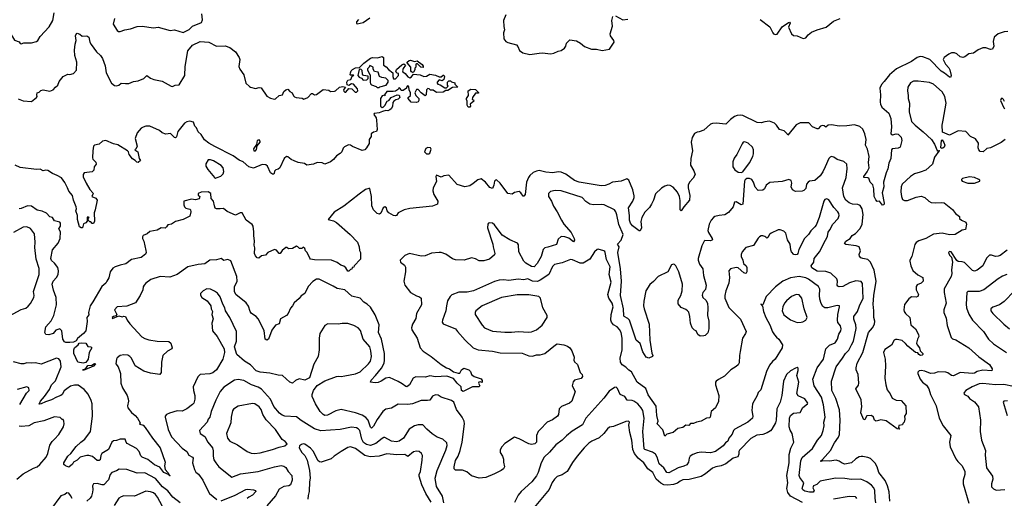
# Model space of a CAD drawing. Extents: x 1678431 to 1860718, y 384618 to 522882.
# Tile 109 of 256: x 1777940 to 1788279, y 429043 to 434073. Entities that reach past the tile are written whole.
import ezdxf

# ---------------------------------------------------------------- set-up
doc = ezdxf.new("R2010")
doc.units = 0

msp = doc.modelspace()

# ---------------------------------------------------------------- linework, layer by layer
at = {"layer": '0CON10XD'}
for points in [[(1777748, 434175), (1777813, 434035), (1777826, 433955), (1777887, 433857), (1777935, 433840), (1777945, 433822), (1777955, 433818), (1777985, 433830), (1778065, 433829), (1778115, 433844), (1778130, 433855), (1778156, 433895), (1778251, 433999), (1778287, 434065), (1778303, 434145)], [(1778936, 434086), (1778922, 434025), (1778965, 433958), (1778978, 433948), (1778995, 433948), (1779045, 433967), (1779105, 433976), (1779175, 434000), (1779225, 434006), (1779345, 433986), (1779395, 433994), (1779519, 433959), (1779565, 433966), (1779655, 433938), (1779720, 433970), (1779755, 434004), (1779849, 434045), (1779858, 434072), (1779854, 434135)], [(1781496, 434074), (1781475, 434050), (1781475, 434033), (1781485, 434030), (1781545, 434044), (1781615, 434093)], [(1783044, 434125), (1783019, 434065), (1783023, 434003), (1783032, 433965), (1783021, 433935), (1783025, 433870), (1783043, 433845), (1783065, 433834), (1783155, 433808), (1783171, 433791), (1783188, 433748), (1783224, 433724), (1783295, 433706), (1783395, 433721), (1783425, 433724), (1783517, 433713), (1783550, 433720), (1783595, 433742), (1783625, 433749), (1783660, 433775), (1783674, 433795), (1783680, 433825), (1783715, 433862), (1783785, 433849), (1783828, 433825), (1783870, 433790), (1783945, 433763), (1783995, 433762), (1784055, 433749), (1784135, 433762), (1784183, 433835), (1784180, 433855), (1784145, 433903), (1784139, 433925), (1784166, 434005), (1784158, 434065), (1784168, 434105)], [(1784195, 434112), (1784275, 434072), (1784325, 434077)], [(1785715, 434074), (1785818, 433998), (1785847, 433935), (1785855, 433923), (1785875, 433917), (1785895, 433922), (1785945, 433999), (1786012, 434045), (1786025, 434047), (1786030, 434035), (1786014, 433995), (1786045, 433923), (1786065, 433906), (1786105, 433903), (1786166, 433874), (1786195, 433884), (1786220, 433915), (1786255, 433943), (1786315, 433967), (1786407, 433993), (1786485, 434059), (1786555, 434087)], [(1777925, 433243), (1777975, 433221), (1778065, 433214), (1778117, 433255), (1778122, 433265), (1778121, 433285), (1778124, 433306), (1778145, 433310), (1778162, 433328), (1778185, 433337), (1778255, 433321), (1778292, 433335), (1778316, 433364), (1778341, 433385), (1778356, 433425), (1778398, 433475), (1778445, 433500), (1778465, 433497), (1778505, 433507), (1778535, 433542), (1778541, 433625), (1778518, 433695), (1778517, 433753), (1778522, 433815), (1778532, 433855), (1778525, 433902), (1778535, 433927), (1778545, 433933), (1778572, 433922), (1778595, 433900), (1778645, 433903), (1778665, 433888), (1778678, 433835), (1778691, 433811), (1778746, 433735), (1778789, 433695), (1778811, 433665), (1778838, 433588), (1778849, 433515), (1778905, 433405), (1778935, 433383), (1778955, 433378), (1778982, 433385), (1779005, 433406), (1779052, 433402), (1779085, 433403), (1779135, 433425), (1779185, 433432), (1779245, 433456), (1779275, 433488), (1779315, 433458), (1779350, 433445), (1779437, 433427), (1779530, 433375), (1779545, 433372), (1779574, 433386), (1779615, 433388), (1779674, 433485), (1779679, 433581), (1779705, 433745), (1779754, 433806), (1779835, 433842), (1779925, 433836), (1780005, 433794), (1780097, 433797), (1780145, 433780), (1780205, 433734), (1780246, 433676), (1780250, 433655), (1780242, 433582)], [(1788315, 433948), (1788276, 433946), (1788215, 433923), (1788172, 433888), (1788161, 433845), (1788168, 433795), (1788155, 433764), (1788135, 433761), (1788085, 433778), (1788055, 433778), (1788004, 433755), (1787955, 433722), (1787905, 433713), (1787865, 433683), (1787845, 433677), (1787815, 433684), (1787779, 433715), (1787755, 433723), (1787725, 433723), (1787695, 433710), (1787647, 433675), (1787638, 433655), (1787663, 433605), (1787697, 433567), (1787708, 433545), (1787722, 433485), (1787715, 433467), (1787705, 433469), (1787652, 433512), (1787615, 433532), (1787497, 433655), (1787425, 433683), (1787395, 433687), (1787365, 433675), (1787306, 433635), (1787146, 433555), (1787075, 433492), (1787016, 433425), (1786988, 433392), (1786973, 433355), (1786978, 433285), (1786974, 433206), (1786979, 433185), (1786994, 433154), (1787065, 433090), (1787089, 433035), (1787096, 432946), (1787086, 432875), (1787105, 432864), (1787145, 432874), (1787165, 432870), (1787195, 432838), (1787203, 432805), (1787186, 432734), (1787165, 432723), (1787100, 432715), (1787093, 432705), (1787089, 432615), (1787068, 432565), (1787057, 432505), (1787038, 432465), (1787010, 432365), (1787013, 432315), (1786996, 432255), (1787019, 432145), (1787015, 432128), (1787000, 432125), (1786968, 432165), (1786945, 432162), (1786929, 432179), (1786913, 432215), (1786909, 432295), (1786898, 432338), (1786872, 432365), (1786855, 432406), (1786845, 432412), (1786803, 432415), (1786803, 432425), (1786839, 432475), (1786859, 432515), (1786854, 432574), (1786860, 432635), (1786843, 432713), (1786823, 432755), (1786828, 432815), (1786814, 432875), (1786795, 432921), (1786761, 432951), (1786705, 432968), (1786625, 432956), (1786545, 432953), (1786465, 432969), (1786430, 432965), (1786405, 432944), (1786387, 432957), (1786365, 432962), (1786350, 432955), (1786325, 432927), (1786315, 432926), (1786265, 432946), (1786228, 432988), (1786135, 432989), (1786093, 432967), (1786005, 432860), (1785998, 432875), (1785966, 432906), (1785920, 432920), (1785888, 432965), (1785865, 432986), (1785815, 433005), (1785765, 433000), (1785725, 432990), (1785685, 432991), (1785535, 433066), (1785505, 433071), (1785475, 433067), (1785445, 433056), (1785405, 433025), (1785355, 432976), (1785255, 432987), (1785215, 432982), (1785195, 432974), (1785125, 432913), (1785075, 432893), (1785055, 432892), (1785025, 432878), (1785001, 432835), (1784991, 432785), (1785004, 432695), (1784987, 432615), (1784984, 432545), (1785019, 432485), (1785032, 432445), (1785013, 432407), (1784973, 432365), (1784961, 432335), (1784958, 432305), (1784978, 432225), (1784972, 432175), (1784913, 432107), (1784885, 432063), (1784874, 432075), (1784877, 432173), (1784869, 432215), (1784849, 432259), (1784803, 432313), (1784769, 432329), (1784745, 432333), (1784715, 432324), (1784678, 432302), (1784615, 432244), (1784594, 432175), (1784575, 432134), (1784552, 432098), (1784505, 432051), (1784474, 431995), (1784463, 431953), (1784469, 431885), (1784456, 431854), (1784445, 431854), (1784375, 431908), (1784353, 431935), (1784342, 431965), (1784345, 432015), (1784333, 432095), (1784377, 432165), (1784392, 432205), (1784393, 432223), (1784379, 432285), (1784337, 432387), (1784315, 432401), (1784255, 432376), (1784165, 432365), (1784126, 432344), (1784089, 432331), (1784045, 432327), (1783815, 432364), (1783764, 432384), (1783675, 432448), (1783625, 432471), (1783595, 432474), (1783538, 432462), (1783465, 432469), (1783395, 432487), (1783365, 432481), (1783333, 432467), (1783298, 432435), (1783284, 432415), (1783263, 432365), (1783247, 432235), (1783235, 432220), (1783225, 432220), (1783202, 432255), (1783185, 432267), (1783135, 432258), (1783112, 432238), (1783065, 432247), (1782986, 432355), (1782945, 432390), (1782935, 432388), (1782927, 432375), (1782920, 432335), (1782905, 432300), (1782875, 432310), (1782831, 432365), (1782785, 432400), (1782749, 432391), (1782702, 432352), (1782665, 432327), (1782615, 432317), (1782535, 432340), (1782445, 432438), (1782395, 432432), (1782365, 432418), (1782315, 432440), (1782311, 432425), (1782318, 432372), (1782283, 432305), (1782277, 432275), (1782287, 432235), (1782330, 432165), (1782326, 432134), (1782276, 432114), (1782035, 432089), (1781976, 432074), (1781915, 432043), (1781895, 432016), (1781885, 432012), (1781864, 432014), (1781815, 432042), (1781797, 432065), (1781792, 432095), (1781775, 432108), (1781758, 432095), (1781731, 432039), (1781719, 432031), (1781695, 432036), (1781655, 432074), (1781638, 432118), (1781635, 432215), (1781618, 432298), (1781605, 432300), (1781571, 432289), (1781505, 432238), (1781343, 432115), (1781241, 432049), (1781180, 431975), (1781235, 431961), (1781265, 431941), (1781411, 431815), (1781486, 431735), (1781506, 431685), (1781508, 431648), (1781519, 431625), (1781520, 431555), (1781452, 431488), (1781448, 431472), (1781432, 431468), (1781428, 431452), (1781412, 431448), (1781395, 431430), (1781385, 431432), (1781364, 431464), (1781343, 431483), (1781311, 431495), (1781272, 431522), (1781215, 431546), (1781035, 431549), (1780995, 431558), (1780985, 431566), (1780958, 431628), (1780941, 431645), (1780935, 431668), (1780915, 431682), (1780902, 431668), (1780878, 431668), (1780862, 431685), (1780845, 431692), (1780805, 431667), (1780764, 431664), (1780745, 431678), (1780735, 431678), (1780695, 431648), (1780675, 431617), (1780665, 431617), (1780635, 431650), (1780615, 431659), (1780547, 431625), (1780520, 431600), (1780479, 431591), (1780452, 431568), (1780435, 431569), (1780415, 431593), (1780407, 431615), (1780409, 431675), (1780402, 431705), (1780407, 431745), (1780397, 431805), (1780399, 431845), (1780392, 431902), (1780382, 431922), (1780318, 431968), (1780275, 432043), (1780255, 432044), (1780205, 432018), (1780117, 432057), (1780080, 432090), (1780045, 432084), (1780005, 432087), (1779994, 432094), (1779986, 432116), (1779976, 432165), (1779950, 432195), (1779946, 432245), (1779920, 432265), (1779845, 432259), (1779813, 432247), (1779815, 432230), (1779830, 432215), (1779825, 432190), (1779785, 432181), (1779745, 432186), (1779664, 432166), (1779663, 432127), (1779672, 432105), (1779685, 432094), (1779725, 432083), (1779734, 432074), (1779738, 432055), (1779725, 432007), (1779655, 431974), (1779575, 431951), (1779535, 431923), (1779495, 431917), (1779483, 431895), (1779468, 431882), (1779425, 431884), (1779385, 431860), (1779305, 431848), (1779277, 431823), (1779236, 431804), (1779229, 431791), (1779229, 431775), (1779244, 431745), (1779266, 431646), (1779269, 431625), (1779262, 431608), (1779215, 431573), (1779115, 431553), (1779055, 431506), (1778996, 431494), (1778943, 431477), (1778919, 431461), (1778890, 431425), (1778875, 431362), (1778856, 431325), (1778844, 431305), (1778802, 431268), (1778707, 431107)], [(1780242, 433582), (1780252, 433552), (1780294, 433495), (1780316, 433406), (1780352, 433372), (1780365, 433363), (1780415, 433350), (1780455, 433362), (1780475, 433358), (1780535, 433270), (1780575, 433248), (1780615, 433238), (1780625, 433240), (1780664, 433276), (1780700, 433285), (1780715, 433320), (1780734, 433336), (1780755, 433342), (1780775, 433320), (1780802, 433305), (1780814, 433274), (1780824, 433264), (1780844, 433254), (1780905, 433250), (1780925, 433238), (1780966, 433254), (1781005, 433298), (1781015, 433298), (1781034, 433284), (1781055, 433287), (1781125, 433341), (1781185, 433331), (1781205, 433319), (1781245, 433321), (1781256, 433324), (1781297, 433365), (1781332, 433372), (1781360, 433365), (1781340, 433335), (1781342, 433322), (1781355, 433310), (1781365, 433310), (1781395, 433350), (1781427, 433347), (1781462, 433312), (1781475, 433310), (1781490, 433325), (1781488, 433345), (1781446, 433396), (1781425, 433398), (1781395, 433380), (1781378, 433388), (1781376, 433415), (1781384, 433436), (1781416, 433444), (1781432, 433478), (1781450, 433485), (1781445, 433490), (1781415, 433490), (1781410, 433495), (1781413, 433515), (1781420, 433535), (1781435, 433551), (1781465, 433568), (1781508, 433572), (1781555, 433616), (1781625, 433668), (1781645, 433676), (1781698, 433672), (1781745, 433687), (1781760, 433675), (1781760, 433595), (1781789, 433579), (1781811, 433551), (1781858, 433515), (1781858, 433475), (1781865, 433450), (1781885, 433450), (1781918, 433485), (1781918, 433508), (1781905, 433510), (1781890, 433525), (1781895, 433550), (1781952, 433598), (1781975, 433608), (1781990, 433595), (1781965, 433560), (1781958, 433535), (1781964, 433524), (1781989, 433509), (1782015, 433472), (1782035, 433463), (1782055, 433472), (1782075, 433500), (1782145, 433492), (1782185, 433476), (1782210, 433480), (1782245, 433502), (1782305, 433491), (1782345, 433472), (1782367, 433473), (1782385, 433490), (1782395, 433490), (1782400, 433475), (1782392, 433445), (1782375, 433432), (1782345, 433440), (1782323, 433417), (1782322, 433405), (1782330, 433395), (1782355, 433388), (1782405, 433358), (1782422, 433358), (1782440, 433375), (1782432, 433385), (1782433, 433417), (1782445, 433430), (1782465, 433430), (1782475, 433420), (1782508, 433408), (1782510, 433395), (1782540, 433365), (1782485, 433360), (1782435, 433330), (1782415, 433330), (1782387, 433313), (1782315, 433308), (1782282, 433332), (1782254, 433334), (1782238, 433348), (1782225, 433350), (1782213, 433337), (1782207, 433283), (1782197, 433273), (1782154, 433304), (1782125, 433340), (1782105, 433340), (1782090, 433305), (1782100, 433275), (1782130, 433245), (1782132, 433225), (1782125, 433210), (1782106, 433204), (1782052, 433205), (1782018, 433245), (1782020, 433255), (1782042, 433275), (1782043, 433305), (1782030, 433335), (1782027, 433367), (1782015, 433380), (1782000, 433365), (1782000, 433355), (1781965, 433328), (1781945, 433330), (1781940, 433345), (1781925, 433360), (1781918, 433342), (1781887, 433323), (1781863, 433317), (1781795, 433317), (1781770, 433285), (1781778, 433272), (1781770, 433280), (1781745, 433272), (1781728, 433245), (1781730, 433165), (1781745, 433150), (1781758, 433152), (1781775, 433170), (1781800, 433215), (1781816, 433224), (1781840, 433255), (1781905, 433282), (1781925, 433280), (1781932, 433255), (1781915, 433238), (1781889, 433231), (1781868, 433215), (1781858, 433202), (1781855, 433162), (1781839, 433135), (1781825, 433124), (1781805, 433114), (1781785, 433117), (1781751, 433109), (1781715, 433093), (1781662, 433088), (1781660, 433075), (1781682, 433042), (1781688, 433018), (1781695, 432920), (1781685, 432898), (1781655, 432892), (1781630, 432875), (1781632, 432845), (1781610, 432815), (1781609, 432771), (1781581, 432725), (1781565, 432706), (1781535, 432700), (1781435, 432740), (1781414, 432754), (1781391, 432759), (1781352, 432738), (1781336, 432724), (1781321, 432685), (1781305, 432666), (1781268, 432642), (1781236, 432605), (1781205, 432581), (1781145, 432554), (1781115, 432570), (1781065, 432572), (1781024, 432556), (1780955, 432544), (1780930, 432560), (1780865, 432574), (1780821, 432591), (1780791, 432605), (1780755, 432633), (1780740, 432635), (1780717, 432615), (1780670, 432515), (1780655, 432502), (1780630, 432495), (1780615, 432480), (1780612, 432455), (1780605, 432448), (1780595, 432448), (1780575, 432463), (1780542, 432535), (1780525, 432548), (1780485, 432550), (1780395, 432514), (1780345, 432527), (1780288, 432578), (1780245, 432597), (1780182, 432642), (1779989, 432741), (1779926, 432775), (1779882, 432812), (1779844, 432865), (1779814, 432894), (1779796, 432936), (1779780, 432955), (1779766, 432995), (1779725, 433006), (1779695, 433001), (1779670, 432985), (1779602, 432898), (1779587, 432843), (1779575, 432831), (1779564, 432834), (1779525, 432876), (1779475, 432870), (1779435, 432883), (1779408, 432908), (1779308, 432955), (1779265, 432953), (1779235, 432945), (1779215, 432933), (1779173, 432885), (1779151, 432825), (1779174, 432745), (1779159, 432711), (1779150, 432705), (1779179, 432685), (1779193, 432615), (1779208, 432595), (1779185, 432572), (1779170, 432575), (1779152, 432595), (1779125, 432610), (1779091, 432655), (1779082, 432685), (1779072, 432695), (1778969, 432759), (1778925, 432768), (1778845, 432803), (1778810, 432795), (1778774, 432766), (1778724, 432756), (1778716, 432744), (1778707, 432695), (1778703, 432623), (1778708, 432608), (1778740, 432575), (1778744, 432555), (1778722, 432525), (1778717, 432493), (1778700, 432475), (1778618, 432462), (1778608, 432445), (1778608, 432422), (1778638, 432355), (1778675, 432289), (1778708, 432255), (1778711, 432245), (1778698, 432215), (1778738, 432198), (1778752, 432175), (1778734, 432076), (1778721, 432045), (1778726, 431955), (1778715, 431930), (1778702, 431932), (1778688, 431948), (1778675, 431950), (1778662, 431962), (1778660, 431985), (1778670, 431995), (1778655, 432000), (1778650, 431995), (1778650, 431955), (1778635, 431940), (1778611, 431929), (1778598, 431885), (1778584, 431884), (1778568, 431895), (1778546, 431975), (1778546, 432015), (1778528, 432065), (1778536, 432085), (1778534, 432105), (1778504, 432175), (1778493, 432225), (1778455, 432271), (1778442, 432305), (1778415, 432361), (1778380, 432410), (1778335, 432436), (1778284, 432455), (1778235, 432488), (1778215, 432492), (1778185, 432484), (1778155, 432503), (1778115, 432500), (1777945, 432521), (1777893, 432543)], [(1782065, 433518), (1782054, 433524), (1782048, 433535), (1782048, 433575), (1782008, 433618), (1782008, 433625), (1782030, 433645), (1782045, 433646), (1782085, 433632), (1782115, 433642), (1782165, 433602), (1782177, 433585), (1782175, 433570), (1782153, 433573), (1782118, 433608), (1782105, 433610), (1782100, 433605), (1782100, 433575), (1782088, 433562), (1782088, 433545), (1782075, 433520), (1782065, 433518)], [(1781548, 433438), (1781585, 433442), (1781600, 433455), (1781598, 433478), (1781550, 433485), (1781541, 433501), (1781535, 433540), (1781522, 433552), (1781505, 433550), (1781490, 433485), (1781505, 433470), (1781529, 433459), (1781548, 433438)], [(1781715, 433360), (1781723, 433367), (1781788, 433385), (1781808, 433415), (1781808, 433435), (1781785, 433458), (1781744, 433464), (1781717, 433477), (1781703, 433523), (1781665, 433530), (1781653, 433553), (1781650, 433575), (1781615, 433590), (1781610, 433575), (1781593, 433557), (1781592, 433545), (1781612, 433502), (1781620, 433495), (1781620, 433415), (1781625, 433400), (1781635, 433388), (1781682, 433372), (1781695, 433360), (1781715, 433360)], [(1788289, 432815), (1788247, 432783), (1788135, 432725), (1788095, 432720), (1788057, 432683), (1788025, 432688), (1788011, 432705), (1788003, 432725), (1788009, 432775), (1787975, 432821), (1787925, 432846), (1787875, 432898), (1787795, 432906), (1787705, 432860), (1787631, 432891), (1787626, 432965), (1787637, 433017), (1787668, 433195), (1787653, 433265), (1787626, 433316), (1787535, 433395), (1787495, 433413), (1787375, 433428), (1787325, 433426), (1787295, 433410), (1787266, 433365), (1787263, 433325), (1787271, 433275), (1787270, 433245), (1787283, 433195), (1787279, 433105), (1787305, 433003), (1787343, 432963), (1787428, 432895), (1787513, 432815), (1787547, 432765), (1787575, 432700), (1787585, 432690), (1787593, 432697), (1787600, 432695), (1787590, 432690), (1787545, 432627), (1787526, 432554), (1787455, 432492), (1787395, 432471), (1787335, 432452), (1787295, 432426), (1787206, 432344), (1787195, 432315), (1787194, 432265), (1787198, 432215), (1787210, 432185), (1787232, 432172), (1787262, 432172), (1787355, 432207), (1787405, 432217), (1787445, 432206), (1787486, 432166), (1787512, 432152), (1787555, 432147), (1787615, 432153), (1787647, 432147), (1787735, 432079), (1787766, 432035), (1787808, 432005), (1787810, 431985), (1787830, 431965), (1787875, 431947), (1787882, 431925), (1787873, 431867), (1787835, 431861), (1787762, 431815), (1787705, 431812), (1787625, 431829), (1787535, 431820), (1787455, 431774), (1787380, 431750), (1787355, 431732), (1787339, 431711), (1787308, 431585), (1787286, 431545), (1787286, 431535), (1787298, 431485), (1787318, 431438), (1787371, 431391), (1787422, 431365), (1787426, 431326), (1787405, 431306), (1787364, 431286), (1787355, 431268), (1787354, 431235), (1787378, 431185), (1787370, 431165), (1787352, 431158), (1787305, 431159), (1787275, 431139), (1787230, 431080), (1787223, 431025), (1787228, 431005), (1787241, 430985), (1787286, 430945), (1787298, 430865), (1787345, 430826), (1787377, 430765), (1787381, 430745), (1787366, 430715), (1787358, 430675), (1787364, 430655), (1787387, 430625), (1787394, 430594), (1787422, 430565), (1787423, 430555), (1787415, 430547), (1787400, 430545), (1787380, 430555), (1787371, 430571), (1787345, 430577), (1787265, 430644), (1787242, 430672), (1787205, 430702), (1787155, 430714), (1787135, 430713), (1787124, 430705), (1787095, 430652), (1787025, 430609), (1787012, 430575), (1787027, 430505), (1787032, 430435), (1787026, 430306), (1787034, 430235), (1787050, 430185), (1787080, 430140), (1787100, 430095), (1787145, 430076), (1787195, 430070), (1787246, 430016), (1787249, 429935), (1787230, 429905), (1787233, 429875), (1787228, 429845), (1787212, 429828), (1787210, 429815), (1787172, 429808), (1787168, 429788), (1787180, 429775), (1787175, 429770), (1787155, 429773), (1787037, 429857), (1786981, 429869), (1786935, 429854), (1786926, 429856), (1786916, 429866), (1786906, 429896), (1786883, 429913), (1786835, 429910), (1786815, 429870), (1786805, 429868), (1786771, 429941), (1786775, 429968), (1786782, 430005), (1786777, 430077), (1786720, 430195), (1786747, 430233), (1786752, 430255), (1786744, 430345), (1786724, 430394), (1786723, 430415), (1786735, 430465), (1786795, 430575), (1786853, 430785), (1786896, 430834), (1786915, 430875), (1786918, 430905), (1786909, 430945), (1786910, 431015), (1786903, 431085), (1786910, 431175), (1786934, 431325), (1786911, 431441), (1786875, 431525), (1786845, 431554), (1786795, 431565), (1786771, 431571), (1786757, 431587), (1786756, 431605), (1786768, 431645), (1786756, 431686), (1786725, 431698), (1786615, 431709), (1786601, 431721), (1786615, 431747), (1786661, 431775), (1786681, 431805), (1786717, 431825), (1786765, 431877), (1786785, 431925), (1786796, 432026), (1786787, 432085), (1786765, 432120), (1786741, 432131), (1786685, 432135), (1786649, 432149), (1786615, 432176), (1786595, 432215), (1786579, 432305), (1786618, 432415), (1786630, 432505), (1786626, 432556), (1786595, 432584), (1786525, 432604), (1786490, 432630), (1786465, 432634), (1786451, 432629), (1786438, 432615), (1786398, 432525), (1786375, 432475), (1786345, 432431), (1786288, 432382), (1786235, 432376), (1786220, 432365), (1786202, 432345), (1786195, 432300), (1786175, 432279), (1786155, 432272), (1786085, 432269), (1786056, 432285), (1786042, 432318), (1786047, 432355), (1786042, 432382), (1786015, 432392), (1785945, 432372), (1785818, 432362), (1785777, 432335), (1785760, 432295), (1785745, 432280), (1785695, 432278), (1785662, 432312), (1785644, 432364), (1785627, 432395), (1785605, 432404), (1785575, 432404), (1785559, 432391), (1785552, 432375), (1785533, 432135), (1785515, 432129), (1785465, 432159), (1785445, 432157), (1785431, 432105), (1785384, 432046), (1785345, 432022), (1785285, 432017), (1785240, 432005), (1785224, 431995), (1785200, 431965), (1785179, 431925), (1785166, 431856), (1785172, 431835), (1785213, 431775), (1785215, 431760), (1785195, 431750), (1785135, 431751), (1785127, 431745), (1785104, 431696), (1785063, 431565), (1785064, 431545), (1785080, 431505), (1785112, 431455), (1785119, 431385), (1785148, 431285), (1785141, 431239), (1785114, 431205), (1785108, 431178), (1785115, 431152), (1785145, 431127), (1785162, 431095), (1785167, 431045), (1785162, 430965), (1785178, 430905), (1785176, 430826), (1785166, 430784), (1785138, 430755), (1785125, 430750), (1785085, 430749), (1785061, 430765), (1785042, 430802), (1785025, 430809), (1785000, 430835), (1784984, 430885), (1784978, 430955), (1784965, 430998), (1784954, 431015), (1784934, 431026), (1784885, 431050), (1784853, 431087), (1784856, 431125), (1784884, 431176), (1784898, 431225), (1784899, 431295), (1784862, 431425), (1784830, 431485), (1784815, 431500), (1784805, 431504), (1784785, 431496), (1784745, 431424), (1784645, 431376), (1784595, 431321), (1784558, 431292), (1784516, 431225), (1784494, 431116), (1784492, 431065), (1784496, 431034), (1784549, 430875), (1784557, 430705), (1784578, 430568), (1784589, 430545), (1784585, 430534), (1784545, 430517), (1784517, 430527), (1784483, 430583), (1784455, 430669), (1784414, 430704), (1784342, 430915), (1784325, 430934), (1784288, 430955), (1784285, 430962), (1784280, 431035), (1784248, 431175), (1784259, 431325), (1784248, 431455), (1784220, 431625), (1784234, 431685), (1784218, 431715), (1784257, 431755), (1784276, 431815), (1784230, 431920), (1784212, 432022), (1784199, 432055), (1784185, 432075), (1784076, 432126), (1784045, 432131), (1783965, 432129), (1783926, 432136), (1783885, 432163), (1783845, 432205), (1783625, 432274), (1783561, 432279), (1783513, 432267), (1783491, 432245), (1783493, 432215), (1783525, 432165), (1783546, 432115), (1783583, 432055), (1783628, 431965), (1783654, 431924), (1783731, 431835), (1783763, 431775), (1783766, 431755), (1783755, 431739), (1783706, 431776), (1783665, 431790), (1783625, 431796), (1783595, 431766), (1783575, 431710), (1783484, 431684)], [(1782665, 433152), (1782650, 433155), (1782640, 433175), (1782640, 433215), (1782630, 433235), (1782630, 433245), (1782652, 433275), (1782648, 433325), (1782678, 433342), (1782725, 433340), (1782760, 433305), (1782755, 433300), (1782725, 433300), (1782693, 433257), (1782690, 433235), (1782705, 433230), (1782710, 433215), (1782670, 433185), (1782672, 433165), (1782665, 433152)], [(1788282, 433212), (1788270, 433235), (1788255, 433247), (1788247, 433243), (1788240, 433225), (1788275, 433148), (1788285, 433137)], [(1780415, 432694), (1780425, 432710), (1780432, 432748), (1780466, 432785), (1780465, 432798), (1780455, 432810), (1780435, 432802), (1780427, 432763), (1780394, 432716), (1780398, 432695), (1780415, 432694)], [(1785515, 432467), (1785535, 432473), (1785605, 432569), (1785640, 432635), (1785645, 432665), (1785644, 432704), (1785634, 432735), (1785591, 432775), (1785555, 432789), (1785538, 432785), (1785525, 432767), (1785472, 432655), (1785443, 432617), (1785430, 432580), (1785430, 432525), (1785451, 432495), (1785485, 432472), (1785515, 432467)], [(1787625, 432718), (1787612, 432725), (1787618, 432802), (1787625, 432810), (1787645, 432782), (1787653, 432755), (1787647, 432735), (1787635, 432722), (1787625, 432718)], [(1782235, 432662), (1782245, 432670), (1782262, 432712), (1782255, 432728), (1782225, 432730), (1782205, 432720), (1782192, 432685), (1782213, 432663), (1782235, 432662)], [(1779995, 432408), (1780015, 432413), (1780052, 432428), (1780075, 432453), (1780083, 432477), (1780077, 432517), (1780055, 432541), (1779975, 432591), (1779945, 432602), (1779920, 432600), (1779893, 432557), (1779896, 432535), (1779915, 432500), (1779984, 432414), (1779995, 432408)], [(1787965, 432354), (1788022, 432375), (1788022, 432385), (1788012, 432395), (1787965, 432414), (1787915, 432421), (1787840, 432405), (1787828, 432395), (1787828, 432385), (1787836, 432376), (1787895, 432356), (1787965, 432354)], [(1787078, 429015), (1787071, 429111), (1787053, 429175), (1787029, 429229), (1786960, 429315), (1786944, 429374), (1786923, 429413), (1786875, 429462), (1786845, 429474), (1786795, 429484), (1786775, 429482), (1786755, 429479), (1786721, 429459), (1786675, 429416), (1786605, 429403), (1786575, 429413), (1786545, 429435), (1786515, 429443), (1786445, 429435), (1786371, 429439), (1786355, 429430), (1786348, 429435), (1786370, 429450), (1786454, 429545), (1786495, 429625), (1786539, 429685), (1786550, 429715), (1786555, 429865), (1786547, 429975), (1786511, 430091), (1786468, 430175), (1786466, 430275), (1786514, 430426), (1786581, 430515), (1786611, 430565), (1786645, 430601), (1786673, 430657), (1786694, 430696), (1786722, 430828), (1786719, 430865), (1786699, 430925), (1786700, 430955), (1786738, 431005), (1786757, 431065), (1786796, 431145), (1786791, 431301), (1786775, 431323), (1786721, 431329), (1786655, 431309), (1786585, 431270), (1786545, 431266), (1786532, 431272), (1786525, 431283), (1786529, 431325), (1786521, 431351), (1786458, 431408), (1786406, 431426), (1786315, 431432), (1786258, 431465), (1786252, 431485), (1786278, 431525), (1786284, 431565), (1786337, 431635), (1786403, 431757), (1786424, 431795), (1786429, 431841), (1786448, 431865), (1786477, 431923), (1786536, 431985), (1786544, 432016), (1786542, 432035), (1786532, 432055), (1786489, 432099), (1786435, 432181), (1786415, 432192), (1786395, 432182), (1786384, 432165), (1786336, 431995), (1786304, 431915), (1786291, 431895), (1786246, 431855), (1786222, 431815), (1786182, 431775), (1786123, 431657), (1786112, 431615), (1786105, 431606), (1786085, 431601), (1786068, 431605), (1786044, 431634), (1786036, 431655), (1786031, 431715), (1786001, 431761), (1785985, 431831), (1785965, 431850), (1785925, 431866), (1785905, 431866), (1785831, 431829), (1785814, 431815), (1785795, 431784), (1785785, 431778), (1785776, 431786), (1785765, 431796), (1785745, 431801), (1785725, 431800), (1785709, 431791), (1785694, 431776), (1785645, 431701), (1785565, 431679), (1785527, 431633), (1785516, 431605), (1785516, 431585), (1785535, 431547), (1785542, 431512), (1785568, 431485), (1785575, 431468), (1785577, 431425), (1785570, 431410), (1785565, 431406), (1785545, 431412), (1785485, 431464), (1785465, 431469), (1785405, 431454), (1785386, 431435), (1785392, 431365), (1785388, 431305), (1785355, 431225), (1785343, 431175), (1785343, 431145), (1785388, 431048), (1785508, 430925), (1785569, 430795), (1785563, 430775), (1785531, 430725), (1785505, 430585), (1785497, 430545), (1785494, 430466), (1785485, 430446), (1785465, 430428), (1785406, 430394), (1785342, 430328), (1785278, 430292), (1785252, 430275), (1785246, 430264), (1785246, 430235), (1785280, 430125), (1785279, 430061), (1785247, 429995), (1785200, 429955), (1785189, 429895), (1785182, 429888), (1785153, 429887), (1785095, 429854), (1785046, 429844), (1785015, 429830), (1784985, 429828), (1784965, 429810), (1784935, 429813), (1784904, 429786), (1784852, 429778), (1784802, 429735), (1784735, 429718), (1784715, 429698), (1784695, 429764), (1784633, 429825), (1784644, 429855), (1784631, 429915), (1784622, 430012), (1784541, 430131), (1784515, 430198), (1784425, 430265), (1784365, 430374), (1784335, 430389), (1784305, 430420), (1784265, 430445), (1784249, 430475), (1784246, 430515), (1784266, 430605), (1784267, 430727), (1784255, 430785), (1784238, 430818), (1784215, 430844), (1784175, 430867), (1784155, 430893), (1784147, 430915), (1784150, 430975), (1784172, 431055), (1784162, 431095), (1784128, 431145), (1784116, 431185), (1784151, 431315), (1784131, 431395), (1784139, 431475), (1784103, 431553), (1784088, 431625), (1784085, 431638), (1784075, 431645), (1784015, 431660), (1784003, 431657), (1783975, 431634), (1783925, 431557), (1783856, 431514), (1783825, 431514), (1783745, 431549), (1783725, 431552), (1783635, 431518), (1783555, 431499), (1783535, 431478), (1783496, 431395), (1783406, 431335), (1783377, 431323), (1783325, 431325), (1783275, 431349), (1783235, 431339), (1783175, 431345), (1783075, 431333), (1783022, 431338), (1782975, 431335), (1782927, 431323), (1782705, 431222), (1782640, 431210), (1782550, 431210), (1782479, 431181), (1782459, 431165), (1782433, 431117), (1782420, 431065), (1782416, 431015), (1782378, 430915), (1782376, 430895), (1782386, 430876), (1782515, 430826), (1782536, 430796), (1782619, 430705), (1782701, 430625), (1782755, 430605), (1782905, 430589), (1782985, 430571), (1783215, 430569), (1783285, 430541), (1783325, 430538), (1783365, 430551), (1783405, 430551), (1783455, 430564), (1783565, 430656), (1783584, 430666), (1783655, 430656), (1783692, 430642), (1783715, 430624), (1783736, 430595), (1783762, 430525), (1783758, 430495), (1783767, 430477), (1783798, 430448), (1783824, 430365), (1783845, 430343), (1783851, 430325), (1783836, 430304), (1783765, 430286), (1783752, 430268), (1783741, 430225), (1783773, 430165), (1783738, 430065), (1783713, 430045), (1783630, 430010), (1783606, 429984), (1783598, 429925), (1783588, 429905), (1783535, 429869), (1783478, 429842), (1783404, 429766), (1783385, 429744), (1783367, 429705), (1783366, 429635), (1783350, 429615), (1783315, 429609), (1783286, 429616), (1783185, 429670), (1783135, 429686), (1783035, 429618), (1783002, 429585), (1782986, 429554), (1782984, 429524), (1783010, 429485), (1783021, 429455), (1783020, 429425), (1783029, 429375), (1783019, 429355), (1782997, 429335), (1782925, 429301), (1782835, 429262), (1782766, 429256), (1782685, 429280), (1782635, 429323), (1782591, 429341), (1782515, 429338), (1782501, 429355), (1782501, 429375), (1782515, 429441), (1782544, 429486), (1782564, 429545), (1782585, 429635), (1782611, 429825), (1782607, 429855), (1782587, 429895), (1782527, 429977), (1782497, 430055), (1782475, 430073), (1782366, 430106), (1782335, 430127), (1782305, 430130), (1782275, 430118), (1782247, 430075), (1782221, 430071), (1782155, 430071), (1782065, 430037), (1782015, 430028), (1781915, 430034), (1781845, 429992), (1781785, 429981), (1781753, 429957), (1781695, 429873), (1781655, 429800), (1781635, 429781), (1781625, 429790), (1781598, 429865), (1781574, 429894), (1781535, 429918), (1781465, 429943), (1781315, 429978), (1781258, 429962), (1781173, 429917), (1781145, 429914), (1781125, 429923), (1781095, 429957), (1781045, 430035), (1781012, 430115), (1781012, 430135), (1781024, 430176), (1781062, 430228), (1781145, 430279), (1781268, 430325), (1781285, 430328), (1781315, 430322), (1781355, 430329), (1781465, 430350), (1781515, 430372), (1781603, 430455), (1781622, 430485), (1781634, 430535), (1781628, 430595), (1781615, 430635), (1781545, 430717), (1781517, 430807), (1781494, 430834), (1781450, 430860), (1781385, 430879), (1781325, 430880), (1781285, 430873), (1781174, 430876), (1781145, 430858), (1781092, 430775), (1781083, 430725), (1781086, 430605), (1781074, 430535), (1781027, 430453), (1780982, 430308), (1780934, 430284), (1780875, 430299), (1780835, 430281), (1780805, 430253), (1780775, 430265), (1780700, 430335), (1780655, 430338), (1780568, 430358), (1780465, 430368), (1780423, 430383), (1780365, 430445), (1780301, 430485), (1780220, 430555), (1780196, 430635), (1780215, 430695), (1780217, 430795), (1780148, 430945), (1780101, 431015), (1780094, 431045), (1780073, 431083), (1780045, 431160), (1780018, 431198), (1779985, 431221), (1779945, 431240), (1779905, 431244), (1779868, 431225), (1779840, 431195), (1779837, 431177), (1779854, 431154), (1779908, 431118), (1779946, 431065), (1779951, 431035), (1779966, 431006), (1779958, 430975), (1779972, 430928), (1779959, 430885), (1779964, 430805), (1780013, 430745), (1780088, 430615), (1780091, 430575), (1780073, 430505), (1780006, 430394), (1779968, 430362), (1779935, 430352), (1779835, 430346), (1779809, 430321), (1779761, 430215), (1779764, 430175), (1779779, 430125), (1779780, 430085), (1779767, 430045), (1779755, 430028), (1779696, 429984), (1779645, 429961), (1779595, 429964), (1779512, 429938)], [(1778707, 431107), (1778681, 431065), (1778661, 430995), (1778665, 430972), (1778646, 430944), (1778647, 430903), (1778634, 430805), (1778610, 430775), (1778547, 430723), (1778532, 430698), (1778505, 430686), (1778465, 430680), (1778425, 430681), (1778409, 430689), (1778394, 430715), (1778384, 430804), (1778360, 430825), (1778319, 430811), (1778290, 430775), (1778245, 430762), (1778215, 430765), (1778205, 430785), (1778215, 430845), (1778270, 430910), (1778299, 430965), (1778328, 431075), (1778324, 431154), (1778295, 431231), (1778282, 431295), (1778292, 431325), (1778328, 431365), (1778343, 431395), (1778346, 431435), (1778339, 431469), (1778305, 431516), (1778275, 431544), (1778268, 431565), (1778286, 431654), (1778345, 431726), (1778364, 431775), (1778367, 431845), (1778352, 431875), (1778367, 431903), (1778370, 431935), (1778360, 431945), (1778305, 431960), (1778286, 431996), (1778255, 432000), (1778220, 432040), (1778175, 432061), (1778122, 432072), (1778065, 432115), (1778023, 432117), (1777955, 432088), (1777935, 432086)], [(1777755, 430918), (1777955, 431027), (1778005, 431042), (1778029, 431061), (1778055, 431092), (1778087, 431153), (1778091, 431175), (1778086, 431215), (1778145, 431395), (1778145, 431458), (1778112, 431555), (1778100, 431680), (1778103, 431735), (1778096, 431824), (1778055, 431879), (1778015, 431896), (1777975, 431894), (1777874, 431836)], [(1783484, 431684), (1783455, 431676), (1783435, 431659), (1783414, 431585), (1783375, 431511), (1783343, 431477), (1783315, 431480), (1783255, 431513), (1783233, 431535), (1783182, 431635), (1783176, 431706), (1783168, 431725), (1783085, 431759), (1783005, 431809), (1782925, 431919), (1782905, 431934), (1782875, 431939), (1782864, 431936), (1782856, 431924), (1782851, 431885), (1782908, 431715), (1782910, 431685), (1782929, 431615), (1782925, 431603), (1782872, 431558), (1782815, 431540), (1782765, 431540), (1782725, 431561), (1782685, 431570), (1782606, 431546), (1782515, 431549), (1782485, 431561), (1782415, 431610), (1782367, 431627), (1782345, 431627), (1782265, 431619), (1782198, 431592), (1782155, 431589), (1782034, 431616), (1781985, 431596), (1781934, 431545), (1781939, 431525), (1781980, 431495), (1781992, 431472), (1781992, 431425), (1781973, 431325), (1781984, 431285), (1782045, 431207), (1782105, 431171), (1782139, 431159), (1782154, 431145), (1782160, 431075), (1782107, 430985), (1782098, 430932), (1782066, 430875), (1782053, 430835), (1782059, 430815), (1782114, 430725), (1782146, 430626), (1782175, 430588), (1782260, 430535), (1782365, 430448), (1782423, 430415), (1782454, 430404), (1782495, 430371), (1782543, 430357), (1782562, 430358), (1782578, 430395), (1782605, 430411), (1782655, 430394), (1782674, 430375), (1782684, 430344), (1782712, 430322), (1782785, 430300), (1782795, 430280), (1782795, 430260), (1782775, 430268), (1782760, 430265), (1782758, 430255), (1782770, 430225), (1782760, 430215), (1782695, 430214), (1782595, 430167), (1782578, 430175), (1782574, 430215), (1782534, 430254), (1782495, 430304), (1782425, 430327), (1782305, 430319), (1782245, 430329), (1782202, 430318), (1782101, 430319), (1782072, 430305), (1782033, 430237), (1782005, 430216), (1781995, 430218), (1781955, 430248), (1781915, 430272), (1781823, 430313), (1781785, 430307), (1781737, 430273), (1781705, 430259), (1781674, 430256), (1781624, 430265), (1781630, 430285), (1781677, 430333), (1781738, 430412), (1781767, 430465), (1781772, 430495), (1781770, 430565), (1781738, 430715), (1781709, 430785), (1781714, 430865), (1781673, 430973), (1781625, 431052), (1781588, 431085), (1781554, 431104), (1781515, 431147), (1781428, 431168), (1781355, 431235), (1781275, 431249), (1781233, 431273), (1781085, 431348), (1781055, 431346), (1781017, 431323), (1780969, 431271), (1780934, 431196), (1780895, 431172), (1780876, 431144), (1780821, 431099), (1780805, 431067), (1780785, 431042), (1780760, 430985), (1780742, 430965), (1780680, 430930), (1780663, 430877), (1780625, 430862), (1780588, 430812), (1780553, 430715), (1780535, 430706), (1780519, 430715), (1780506, 430806), (1780445, 430930), (1780422, 430955), (1780374, 430985), (1780360, 431005), (1780341, 431061), (1780318, 431098), (1780211, 431185), (1780196, 431215), (1780195, 431266), (1780222, 431325), (1780220, 431375), (1780158, 431538), (1780125, 431553), (1780085, 431543), (1780055, 431563), (1780005, 431548), (1779935, 431546), (1779885, 431509), (1779815, 431501), (1779704, 431476), (1779595, 431396), (1779515, 431366), (1779415, 431374), (1779316, 431344), (1779265, 431306), (1779248, 431285), (1779236, 431265), (1779234, 431235), (1779205, 431174), (1779155, 431096), (1779065, 431064), (1778965, 431054), (1778937, 431023), (1778960, 430975), (1778948, 430962), (1778925, 430954), (1778910, 430945), (1778915, 430934), (1778980, 430960), (1779015, 430949), (1779035, 430959), (1779052, 430955), (1779069, 430915), (1779097, 430877), (1779222, 430742), (1779255, 430722), (1779295, 430709), (1779384, 430694), (1779505, 430691), (1779527, 430675), (1779542, 430625), (1779538, 430615), (1779492, 430588), (1779444, 430545), (1779429, 430475), (1779426, 430365), (1779410, 430345), (1779315, 430357), (1779245, 430381), (1779154, 430435), (1779115, 430515), (1779098, 430535), (1779075, 430547), (1779035, 430551), (1778995, 430544), (1778965, 430520), (1778956, 430504), (1778951, 430455), (1778973, 430425), (1778991, 430375), (1778999, 430355), (1779002, 430255), (1779019, 430205), (1779067, 430125), (1779080, 430090), (1779082, 430065), (1779071, 430015), (1779074, 429994), (1779114, 429944), (1779153, 429915), (1779178, 429885), (1779206, 429835), (1779198, 429825), (1779201, 429821), (1779235, 429812), (1779259, 429789), (1779334, 429675), (1779415, 429575), (1779466, 429425), (1779460, 429385), (1779467, 429347), (1779497, 429315), (1779510, 429290), (1779520, 429285), (1779515, 429280), (1779510, 429290), (1779455, 429316), (1779411, 429371), (1779355, 429394), (1779285, 429451), (1779225, 429475), (1779211, 429491), (1779193, 429535), (1779167, 429567), (1779070, 429620), (1779057, 429635), (1779046, 429666), (1778995, 429665), (1778955, 429650), (1778924, 429646), (1778906, 429635), (1778872, 429558), (1778804, 429515), (1778791, 429495), (1778785, 429448), (1778775, 429440), (1778755, 429442), (1778703, 429483), (1778665, 429495), (1778645, 429495), (1778575, 429476), (1778545, 429445), (1778506, 429425), (1778495, 429401), (1778455, 429372), (1778420, 429385), (1778405, 429400), (1778404, 429415), (1778445, 429486), (1778476, 429514), (1778532, 429588), (1778581, 429635), (1778624, 429665), (1778685, 429745), (1778703, 429905), (1778701, 430035), (1778692, 430072), (1778658, 430138), (1778617, 430187), (1778555, 430234), (1778516, 430234), (1778475, 430221), (1778435, 430195), (1778408, 430172), (1778385, 430135), (1778371, 430125), (1778325, 430108), (1778275, 430079), (1778211, 430059), (1778165, 430036), (1778144, 430034), (1778158, 430065), (1778202, 430115), (1778252, 430188), (1778274, 430235), (1778315, 430278), (1778375, 430425), (1778368, 430485), (1778350, 430510), (1778326, 430516), (1778165, 430454), (1778107, 430467), (1778065, 430463), (1778015, 430467), (1777982, 430458), (1777957, 430457), (1777875, 430478)], [(1788308, 431652), (1788235, 431596), (1788215, 431587), (1788185, 431583), (1788145, 431599), (1788125, 431597), (1788093, 431567), (1788055, 431485), (1787995, 431440), (1787965, 431430), (1787945, 431436), (1787860, 431520), (1787835, 431529), (1787795, 431532), (1787781, 431541), (1787720, 431635), (1787705, 431638), (1787694, 431625), (1787705, 431600), (1787726, 431576), (1787736, 431525), (1787725, 431445), (1787728, 431405), (1787720, 431375), (1787649, 431245), (1787646, 431205), (1787670, 431095), (1787644, 431025), (1787643, 430995), (1787667, 430937), (1787678, 430858), (1787722, 430732), (1787735, 430721), (1787770, 430710), (1787906, 430626)], [(1786930, 428995), (1786922, 429045), (1786921, 429125), (1786908, 429155), (1786885, 429182), (1786834, 429215), (1786773, 429243), (1786675, 429240), (1786605, 429251), (1786505, 429254), (1786345, 429224), (1786310, 429190), (1786274, 429175), (1786270, 429155), (1786282, 429125), (1786271, 429109), (1786235, 429107), (1786185, 429118), (1786163, 429133), (1786157, 429145), (1786175, 429205), (1786132, 429262), (1786126, 429285), (1786143, 429437), (1786155, 429473), (1786265, 429567), (1786317, 429655), (1786360, 429705), (1786378, 429755), (1786386, 429805), (1786385, 429845), (1786398, 429895), (1786379, 430025), (1786358, 430105), (1786281, 430225), (1786270, 430295), (1786315, 430413), (1786380, 430505), (1786406, 430615), (1786445, 430654), (1786502, 430678), (1786529, 430715), (1786542, 430768), (1786562, 430805), (1786565, 430825), (1786558, 430855), (1786531, 430891), (1786528, 430915), (1786530, 430975), (1786550, 431055), (1786548, 431065), (1786525, 431071), (1786425, 431045), (1786396, 431046), (1786375, 431059), (1786355, 431089), (1786341, 431135), (1786337, 431175), (1786342, 431242), (1786328, 431268), (1786224, 431345), (1786195, 431360), (1786125, 431374), (1786035, 431362), (1785955, 431325), (1785875, 431266), (1785777, 431165), (1785745, 431078), (1785724, 431085), (1785741, 431061), (1785751, 431005), (1785774, 430945), (1785818, 430868), (1785845, 430792), (1785865, 430760), (1785888, 430738), (1785911, 430715), (1785951, 430655), (1785948, 430625), (1785874, 430506), (1785845, 430481), (1785815, 430441), (1785781, 430375), (1785722, 430185), (1785694, 430155), (1785684, 430125), (1785634, 430036), (1785628, 429965), (1785640, 429905), (1785635, 429885), (1785585, 429844), (1785449, 429771), (1785436, 429755), (1785423, 429717), (1785388, 429675), (1785375, 429645), (1785352, 429628), (1785328, 429595), (1785245, 429534), (1785195, 429520), (1785095, 429527), (1785055, 429520), (1785010, 429505), (1784982, 429485), (1784970, 429465), (1784964, 429425), (1784945, 429394), (1784915, 429380), (1784855, 429365), (1784755, 429313), (1784735, 429314), (1784703, 429363), (1784655, 429405), (1784635, 429475), (1784616, 429506), (1784585, 429529), (1784506, 429555), (1784498, 429565), (1784485, 429745), (1784499, 429885), (1784483, 429965), (1784466, 429996), (1784432, 430035), (1784390, 430065), (1784372, 430072), (1784318, 430075), (1784295, 430114), (1784246, 430136), (1784218, 430198), (1784205, 430211), (1784185, 430209), (1784131, 430169), (1784074, 430095), (1783884, 429885), (1783848, 429815), (1783742, 429748), (1783680, 429700), (1783637, 429653), (1783571, 429605), (1783502, 429528), (1783446, 429475), (1783415, 429415), (1783385, 429315), (1783365, 429279), (1783316, 429215), (1783205, 429115), (1783173, 429077), (1783135, 428999)], [(1788306, 431395), (1788261, 431379), (1788215, 431349), (1788065, 431233), (1788015, 431218), (1787895, 431216), (1787884, 431205), (1787877, 431085), (1787882, 431045), (1787907, 430977), (1787945, 430914), (1788059, 430795), (1788114, 430715), (1788165, 430666), (1788301, 430575)], [(1783105, 430788), (1783175, 430795), (1783285, 430791), (1783315, 430793), (1783365, 430815), (1783425, 430862), (1783480, 430945), (1783480, 430965), (1783433, 431045), (1783410, 431145), (1783391, 431165), (1783285, 431181), (1783165, 431180), (1782998, 431152), (1782795, 431067), (1782731, 431015), (1782721, 430995), (1782723, 430975), (1782795, 430862), (1782819, 430835), (1782905, 430800), (1783035, 430789), (1783105, 430788)], [(1786105, 430891), (1786145, 430894), (1786162, 430898), (1786194, 430916), (1786208, 430945), (1786176, 431035), (1786152, 431145), (1786125, 431181), (1786095, 431184), (1786045, 431164), (1785991, 431119), (1785971, 431095), (1785953, 431057), (1785948, 431015), (1785965, 430971), (1786035, 430919), (1786105, 430891)], [(1788387, 431223), (1788279, 431111), (1788229, 431075), (1788158, 431052), (1788136, 431035), (1788138, 431015), (1788157, 430985), (1788273, 430873), (1788335, 430825)], [(1778605, 430465), (1778551, 430475), (1778509, 430565), (1778508, 430605), (1778517, 430625), (1778553, 430655), (1778566, 430674), (1778585, 430679), (1778634, 430675), (1778655, 430640), (1778687, 430637), (1778696, 430626), (1778670, 430575), (1778660, 430505), (1778635, 430472), (1778605, 430465)], [(1787906, 430626), (1788011, 430531), (1788125, 430450), (1788151, 430405), (1788147, 430383), (1788055, 430390), (1787995, 430377), (1787965, 430360), (1787945, 430356), (1787815, 430365), (1787745, 430332), (1787725, 430335), (1787685, 430362), (1787665, 430369), (1787585, 430372), (1787545, 430358), (1787505, 430355), (1787445, 430380), (1787405, 430387), (1787385, 430384), (1787371, 430369), (1787371, 430355), (1787394, 430294), (1787419, 430265), (1787463, 430233), (1787485, 430195), (1787504, 430134), (1787563, 430015), (1787595, 429887), (1787636, 429806), (1787719, 429705), (1787702, 429635), (1787710, 429585), (1787770, 429460), (1787790, 429430), (1787835, 429385), (1787864, 429325), (1787866, 429295), (1787848, 429235), (1787847, 429195), (1787905, 428993)], [(1778605, 430388), (1778602, 430395), (1778633, 430407), (1778655, 430440), (1778698, 430442), (1778725, 430461), (1778736, 430455), (1778715, 430432), (1778625, 430392), (1778605, 430388)], [(1786161, 429001), (1786035, 429065), (1786005, 429105), (1785997, 429145), (1786005, 429205), (1785997, 429285), (1786020, 429415), (1786021, 429505), (1786038, 429572), (1786069, 429635), (1786053, 429725), (1786031, 429761), (1786020, 429795), (1786023, 429885), (1786035, 429915), (1786065, 429939), (1786135, 429945), (1786165, 429999), (1786212, 430035), (1786216, 430045), (1786185, 430090), (1786115, 430120), (1786100, 430145), (1786122, 430265), (1786099, 430335), (1786114, 430385), (1786115, 430410), (1786105, 430419), (1786085, 430412), (1786035, 430382), (1785991, 430345), (1785961, 430275), (1785944, 430125), (1785926, 430054), (1785891, 429985), (1785884, 429865), (1785875, 429835), (1785839, 429771), (1785825, 429754), (1785788, 429732), (1785745, 429715), (1785682, 429708), (1785619, 429671), (1785500, 429550), (1785492, 429535), (1785491, 429509), (1785480, 429480), (1785431, 429465), (1785355, 429405), (1785306, 429384), (1785250, 429375), (1785215, 429362), (1785140, 429300), (1785097, 429273), (1784969, 429241), (1784905, 429236), (1784876, 429224), (1784848, 429202), (1784805, 429189), (1784745, 429182), (1784705, 429185), (1784672, 429202), (1784622, 429245), (1784590, 429315), (1784535, 429353), (1784495, 429418), (1784434, 429464), (1784395, 429515), (1784377, 429555), (1784368, 429655), (1784346, 429735), (1784337, 429813), (1784342, 429845), (1784333, 429853), (1784305, 429849), (1784175, 429798), (1784135, 429790), (1784112, 429775), (1784074, 429725), (1784025, 429678), (1783949, 429645), (1783915, 429623), (1783866, 429574), (1783795, 429486), (1783745, 429419), (1783690, 429325), (1783635, 429291), (1783585, 429273), (1783554, 429245), (1783531, 429209), (1783499, 429135), (1783289, 428885)], [(1777940, 430030), (1778012, 430148), (1778038, 430175), (1778035, 430206), (1778015, 430214), (1777915, 430187)], [(1782395, 428995), (1782380, 429065), (1782316, 429166), (1782301, 429255), (1782325, 429335), (1782415, 429551), (1782427, 429597), (1782426, 429625), (1782384, 429665), (1782325, 429687), (1782272, 429722), (1782215, 429770), (1782174, 429814), (1782125, 429817), (1782084, 429806), (1782029, 429771), (1781971, 429675), (1781925, 429645), (1781895, 429638), (1781845, 429645), (1781775, 429683), (1781765, 429683), (1781745, 429673), (1781681, 429619), (1781625, 429599), (1781580, 429610), (1781550, 429630), (1781533, 429665), (1781511, 429755), (1781495, 429773), (1781475, 429784), (1781425, 429791), (1781304, 429766), (1781103, 429753), (1781035, 429774), (1780895, 429861), (1780845, 429899), (1780725, 429906), (1780695, 429917), (1780669, 429939), (1780610, 430010), (1780572, 430085), (1780479, 430189), (1780445, 430210), (1780374, 430235), (1780295, 430282), (1780235, 430292), (1780195, 430286), (1780085, 430211), (1780045, 430165), (1779998, 430075), (1779952, 429955), (1779938, 429895), (1779918, 429875), (1779908, 429845), (1779828, 429755), (1779836, 429726), (1779885, 429692), (1779915, 429633), (1779963, 429575), (1779972, 429542), (1779971, 429485), (1779979, 429449), (1779998, 429415), (1780032, 429375), (1780166, 429266), (1780260, 429300), (1780445, 429325), (1780615, 429373), (1780685, 429387), (1780715, 429382), (1780735, 429369), (1780759, 429325), (1780796, 429285), (1780801, 429235), (1780785, 429185), (1780765, 429175), (1780715, 429167), (1780665, 429139), (1780625, 429069), (1780534, 428965)], [(1788375, 430220), (1788275, 430240), (1788185, 430235), (1788055, 430250), (1788015, 430248), (1787940, 430215), (1787875, 430177), (1787856, 430155), (1787854, 430145), (1787861, 430135), (1787895, 430118), (1787915, 430094), (1787965, 430057), (1788008, 430005), (1788029, 429865), (1788026, 429745), (1788041, 429655), (1788081, 429545), (1788078, 429498), (1788093, 429363), (1788154, 429275), (1788158, 429245), (1788143, 429195), (1788145, 429165), (1788165, 429142), (1788195, 429130), (1788285, 429137)], [(1780406, 429516), (1780465, 429523), (1780595, 429555), (1780665, 429581), (1780725, 429594), (1780748, 429615), (1780729, 429639), (1780695, 429661), (1780626, 429765), (1780527, 429867), (1780492, 429925), (1780475, 429976), (1780455, 430005), (1780409, 430035), (1780385, 430040), (1780235, 430012), (1780185, 429979), (1780175, 429963), (1780160, 429895), (1780157, 429835), (1780112, 429725), (1780122, 429675), (1780145, 429645), (1780227, 429607), (1780327, 429537), (1780371, 429519), (1780406, 429516)], [(1788311, 430069), (1788275, 430066), (1788266, 430055), (1788310, 429915)], [(1777910, 429245), (1777975, 429300), (1778085, 429361), (1778125, 429375), (1778152, 429398), (1778219, 429475), (1778236, 429515), (1778258, 429602), (1778280, 429640), (1778305, 429665), (1778352, 429715), (1778401, 429795), (1778407, 429825), (1778402, 429855), (1778395, 429870), (1778385, 429872), (1778365, 429892), (1778305, 429899), (1778195, 429859), (1778093, 429837), (1778035, 429804), (1777955, 429799), (1777935, 429801)], [(1779512, 429938), (1779480, 429925), (1779466, 429905), (1779466, 429895), (1779500, 429765), (1779535, 429689), (1779645, 429571), (1779696, 429535), (1779717, 429497), (1779755, 429475), (1779760, 429465), (1779754, 429415), (1779777, 429345), (1779790, 429320), (1779817, 429297), (1779863, 429235), (1779914, 429124), (1779934, 429095), (1780010, 429030)], [(1782262, 429002), (1782203, 429095), (1782162, 429185), (1782135, 429275), (1782134, 429295), (1782147, 429325), (1782167, 429445), (1782168, 429495), (1782158, 429515), (1782135, 429536), (1782105, 429540), (1782075, 429532), (1782015, 429483), (1781984, 429504), (1781900, 429500), (1781795, 429510), (1781713, 429487), (1781621, 429481), (1781565, 429494), (1781465, 429568), (1781415, 429584), (1781385, 429576), (1781315, 429537), (1781242, 429488), (1781211, 429459), (1781105, 429423), (1781088, 429428), (1781072, 429442), (1781025, 429534), (1780995, 429572), (1780935, 429613), (1780915, 429616), (1780900, 429610), (1780879, 429595), (1780876, 429575), (1780902, 429525), (1780933, 429493), (1780957, 429445), (1780983, 429335), (1780990, 429255), (1780982, 429215), (1780979, 429115), (1780968, 429072), (1780964, 429035)], [(1779625, 428995), (1779547, 429057), (1779495, 429122), (1779440, 429165), (1779365, 429251), (1779255, 429311), (1779175, 429308), (1779064, 429346), (1778985, 429350), (1778955, 429331), (1778907, 429315), (1778890, 429295), (1778872, 429238), (1778824, 429186), (1778805, 429185), (1778755, 429198), (1778715, 429196), (1778704, 429175), (1778709, 429135), (1778705, 429108), (1778693, 429065), (1778679, 429045), (1778645, 429015)], [(1778492, 429042), (1778475, 429074), (1778455, 429096), (1778435, 429102), (1778414, 429085), (1778372, 429068), (1778265, 428923)], [(1779465, 428912), (1779386, 429055), (1779365, 429083), (1779345, 429101), (1779315, 429113), (1779265, 429117), (1779145, 429067), (1779035, 429071), (1779005, 429060), (1778982, 429045), (1778933, 428967)], [(1780056, 429016), (1780202, 429078), (1780316, 429136), (1780335, 429140), (1780395, 429134), (1780416, 429126), (1780418, 429115), (1780385, 429075), (1780345, 429054), (1780330, 429040)], [(1786731, 429041), (1786725, 429053), (1786715, 429058), (1786651, 429061), (1786485, 429033)]]:
    msp.add_lwpolyline(points, dxfattribs=at)

doc.saveas('drawing.dxf')
